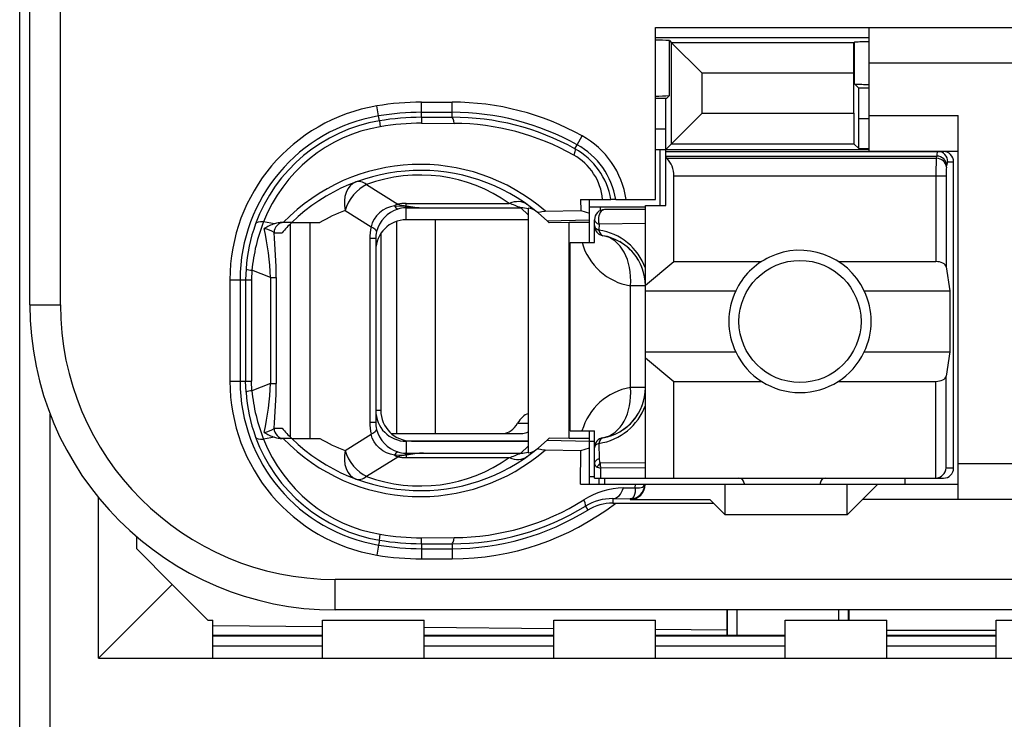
# Model space of a CAD drawing. Extents: x 0 to 188, y 0 to 176.
# Tile 18 of 33: x 0.5 to 10.18, y 103.78 to 110.66. Entities that reach past the tile are written whole.
import ezdxf

# ---------------------------------------------------------------- set-up
doc = ezdxf.new("R2010")
doc.units = 0
doc.header["$LTSCALE"] = 11.47995
doc.header["$MEASUREMENT"] = 0
doc.layers.get('0').update_dxf_attribs({"linetype": 'CONTINUOUS'})

msp = doc.modelspace()

# ---------------------------------------------------------------- linework, layer by layer
at = {"color": 7, "linetype": 'CONTINUOUS'}
for p, q in [((0.4998, 20.408), (0.4998, 140.8067)), ((0.5997, 107.8581), (0.5997, 124.6581)), ((0.8998, 107.8581), (0.8998, 113.3669)), ((6.7499, 108.893), (6.7499, 110.5832)), ((6.7499, 110.5832), (11.7997, 110.5832)), ((8.8496, 109.3681), (8.8496, 110.5832)), ((6.7499, 110.4833), (8.8496, 110.4833)), ((6.8863, 109.9131), (6.8863, 110.4533)), ((6.8863, 110.4533), (6.907, 110.4323)), ((8.7026, 110.4344), (8.7008, 110.4323)), ((8.7046, 110.4364), (8.7026, 110.4344)), ((8.7046, 110.0282), (8.7046, 110.4364)), ((6.907, 109.4405), (6.907, 110.4323)), ((6.907, 110.4323), (7.2074, 110.1322)), ((8.7008, 110.4323), (6.907, 110.4323)), ((8.7005, 110.1322), (8.7008, 110.4323)), ((11.7997, 110.2332), (8.8496, 110.2332)), ((7.2074, 109.7409), (7.2074, 110.1322)), ((8.7005, 110.1322), (7.2074, 110.1322)), ((8.7005, 109.7409), (8.7005, 110.1322)), ((8.7484, 109.9845), (8.7046, 110.0282)), ((8.7497, 109.6844), (8.7484, 109.9845)), ((8.8496, 109.9845), (8.7484, 109.9845)), ((6.8563, 109.8832), (6.7499, 109.8832)), ((6.8498, 109.5831), (6.8512, 109.8828)), ((6.8563, 109.8832), (6.8863, 109.9131)), ((4.0276, 109.7133), (4.011, 109.8118)), ((4.4499, 109.6999), (4.4499, 109.8487)), ((4.4499, 109.8487), (4.7497, 109.8487)), ((4.7497, 109.7002), (4.7497, 109.8487)), ((4.0358, 109.6651), (4.0276, 109.7133)), ((4.0358, 109.6647), (4.0448, 109.6072)), ((4.4499, 109.7488), (4.7497, 109.7488)), ((4.4499, 109.6999), (4.7497, 109.7002)), ((4.4499, 109.6996), (4.4506, 109.6413)), ((6.8498, 109.3833), (7.2074, 109.7409)), ((7.2074, 109.7409), (8.7005, 109.7409)), ((8.7005, 109.7409), (8.7008, 109.4405)), ((8.7497, 109.3915), (8.7497, 109.6844)), ((8.8496, 109.6844), (8.7497, 109.6844)), ((8.8496, 109.7181), (9.7247, 109.7181)), ((9.7247, 105.943), (9.7247, 109.7181)), ((4.4506, 109.6413), (4.7703, 109.6403)), ((6.8498, 109.5831), (6.7499, 109.5831)), ((6.8498, 108.8331), (6.8498, 109.5831)), ((5.9788, 109.4305), (6.0274, 109.518)), ((5.9571, 109.3909), (5.9788, 109.4305)), ((6.7499, 109.3833), (8.8496, 109.3833)), ((6.7946, 108.8331), (6.7946, 109.3833)), ((6.907, 109.4405), (8.7008, 109.4405)), ((8.7497, 109.3915), (8.7008, 109.4405)), ((8.7497, 109.3915), (8.8496, 109.3915)), ((8.8496, 109.3681), (9.7247, 109.3681)), ((6.8498, 109.3633), (9.5797, 109.3633)), ((6.8498, 109.3189), (9.5139, 109.3189)), ((6.8598, 109.2968), (6.8498, 109.3051)), ((6.8598, 109.2968), (9.5104, 109.2968)), ((9.5104, 109.2968), (9.5139, 109.3189)), ((9.61, 109.21), (9.6134, 109.2324)), ((9.6234, 109.2631), (9.6799, 109.2631)), ((9.6799, 106.2531), (9.6799, 109.2631)), ((6.9297, 108.2819), (6.9297, 109.1235)), ((6.9297, 109.1235), (9.6055, 109.1235)), ((9.5059, 109.1235), (9.5059, 108.2819)), ((9.6055, 109.1235), (9.6055, 108.2292)), ((3.9097, 109.0377), (4.2153, 108.8469)), ((6.0137, 108.893), (6.0147, 108.7839)), ((6.0137, 108.893), (6.3116, 108.893)), ((6.0998, 108.4683), (6.0998, 108.893)), ((6.3124, 108.893), (6.3134, 108.893)), ((6.3595, 108.893), (6.3137, 108.893)), ((6.3599, 108.893), (6.7499, 108.893)), ((4.1047, 108.8062), (4.0682, 108.7862)), ((4.1437, 108.821), (4.1047, 108.8062)), ((4.1846, 108.8307), (4.1437, 108.821)), ((4.1846, 108.8307), (4.2908, 108.8262)), ((4.2908, 108.8262), (4.2997, 108.8296)), ((4.2908, 108.8262), (4.2908, 108.8107)), ((4.3049, 108.8241), (4.2908, 108.8262)), ((4.2997, 108.8107), (4.2908, 108.8107)), ((4.2997, 108.8296), (4.2997, 108.8538)), ((4.2997, 108.8538), (5.3119, 108.8538)), ((4.2997, 108.6932), (4.2997, 108.8107)), ((4.2997, 108.8107), (4.4695, 108.8093)), ((4.3049, 108.8241), (4.3001, 108.811)), ((4.4695, 108.8093), (5.4252, 108.8093)), ((5.4996, 108.7404), (5.4252, 108.8093)), ((5.4996, 108.8073), (5.4996, 106.4012)), ((6.0991, 108.8183), (6.65, 108.8183)), ((6.2042, 108.8183), (6.2042, 108.7821)), ((6.65, 108.7931), (6.2496, 108.7931)), ((6.65, 106.1532), (6.65, 108.8331)), ((6.65, 108.8331), (6.8498, 108.8331)), ((3.6975, 108.7831), (3.9548, 108.6226)), ((3.9835, 108.6981), (3.9659, 108.6612)), ((4.0065, 108.7318), (3.9835, 108.6981)), ((4.0351, 108.7611), (4.0065, 108.7318)), ((4.0682, 108.7862), (4.0351, 108.7611)), ((5.4996, 108.6932), (4.2997, 108.6932)), ((4.585, 108.6932), (4.585, 106.5931)), ((5.5985, 108.757), (5.6833, 108.6812)), ((5.6667, 108.7759), (6.0147, 108.7839)), ((5.6833, 108.6812), (6.0998, 108.6905)), ((6.0147, 108.7839), (6.0998, 108.759)), ((6.1497, 108.4683), (6.1497, 108.6932)), ((3.004, 108.6533), (2.8979, 108.6736)), ((3.1735, 108.6657), (3.0805, 108.6657)), ((3.1614, 106.5552), (3.1614, 108.6536)), ((3.1739, 108.6657), (3.4515, 108.6657)), ((3.3558, 106.5431), (3.3558, 108.6657)), ((3.9659, 108.6612), (3.9548, 108.6226)), ((4.2032, 108.677), (4.2032, 106.5931)), ((5.6833, 108.6812), (5.6998, 108.6657)), ((5.7001, 108.6653), (5.7043, 108.6612)), ((5.8996, 108.6657), (5.7043, 108.6612)), ((5.8996, 106.5431), (5.8996, 108.6657)), ((6.0998, 108.6657), (5.8996, 108.6657)), ((6.1945, 108.6488), (6.1938, 108.5916)), ((6.65, 108.655), (6.1945, 108.6488)), ((3.0002, 108.5658), (3.0784, 108.5658)), ((3.9411, 108.5072), (3.9411, 106.7016)), ((3.9996, 108.5072), (3.9411, 108.5072)), ((3.9996, 108.5072), (3.9996, 106.7016)), ((4.0496, 108.5585), (4.0496, 106.8181)), ((5.9099, 106.6183), (5.9099, 108.4683)), ((5.9099, 108.4683), (6.1497, 108.4683)), ((2.7246, 108.2095), (2.7208, 108.1031)), ((6.65, 108.0507), (6.9297, 108.2819)), ((6.9297, 108.2819), (7.7917, 108.2819)), ((8.5479, 108.2819), (9.5059, 108.2819)), ((9.6055, 108.2292), (9.6413, 107.9932)), ((2.7825, 108.1961), (2.7794, 108.1031)), ((2.9654, 108.1241), (2.7825, 108.1961)), ((2.9654, 108.1241), (2.9654, 107.0847)), ((2.9654, 108.1241), (3.0209, 108.1241)), ((3.0209, 108.1241), (3.0209, 107.0847)), ((2.5665, 108.1031), (2.5665, 107.1057)), ((2.5665, 108.1031), (2.7794, 108.1031)), ((2.6667, 108.1031), (2.6667, 107.1057)), ((2.7208, 108.1031), (2.7208, 107.1057)), ((2.7794, 108.1031), (2.7794, 107.1057)), ((6.5032, 107.043), (6.5032, 108.0431)), ((6.65, 108.0431), (6.5032, 108.0431)), ((6.65, 107.9932), (7.5378, 107.9932)), ((8.8018, 107.9932), (9.6413, 107.9932)), ((9.6413, 107.9932), (9.6413, 107.3931)), ((0.5997, 107.8581), (0.8998, 107.8581)), ((6.65, 107.3931), (7.5378, 107.3931)), ((6.65, 107.3355), (6.9297, 107.1043)), ((8.8018, 107.3931), (9.6413, 107.3931)), ((9.6413, 107.3931), (9.6055, 107.1571)), ((9.6055, 106.2531), (9.6055, 107.1571)), ((2.5665, 107.1057), (2.7794, 107.1057)), ((2.7246, 106.9993), (2.7208, 107.1057)), ((2.7825, 107.0127), (2.7794, 107.1057)), ((2.9654, 107.0847), (2.7825, 107.0127)), ((2.9654, 107.0847), (3.0209, 107.0847)), ((6.9297, 106.1532), (6.9297, 107.1043)), ((6.9297, 107.1043), (7.7917, 107.1043)), ((8.5479, 107.1043), (9.5059, 107.1043)), ((9.5059, 106.1532), (9.5059, 107.1043)), ((6.65, 107.043), (6.5032, 107.043)), ((0.7998, 100.9352), (0.7998, 106.7812)), ((4.0496, 106.8181), (3.9996, 106.8181)), ((3.9996, 106.7016), (3.9411, 106.7016)), ((5.3939, 106.693), (5.4996, 106.693)), ((3.0002, 106.6431), (3.0784, 106.6431)), ((3.6975, 106.4253), (3.9548, 106.5862)), ((3.9659, 106.5476), (3.9548, 106.5862)), ((4.1512, 106.5931), (5.4455, 106.5931)), ((5.9099, 106.6183), (6.1497, 106.6183)), ((6.0998, 106.0932), (6.0998, 106.6183)), ((6.1497, 106.1532), (6.1497, 106.6183)), ((3.004, 106.5552), (2.8979, 106.5352)), ((3.1735, 106.5431), (3.0805, 106.5431)), ((3.1739, 106.5431), (3.4515, 106.5431)), ((3.9835, 106.5108), (3.9659, 106.5476)), ((4.0065, 106.477), (3.9835, 106.5108)), ((4.0351, 106.4477), (4.0065, 106.477)), ((4.2997, 106.5156), (4.2997, 106.3981)), ((5.4996, 106.5156), (4.2997, 106.5156)), ((4.3497, 106.518), (5.4996, 106.518)), ((5.4996, 106.4684), (5.4252, 106.3995)), ((5.5985, 106.4518), (5.6833, 106.5273)), ((5.6833, 106.5273), (5.6998, 106.5431)), ((5.6833, 106.5273), (6.0998, 106.5183)), ((5.7001, 106.5435), (5.704, 106.5469)), ((5.8996, 106.5431), (5.7043, 106.5473)), ((6.0998, 106.5431), (5.8996, 106.5431)), ((6.0998, 106.518), (6.1497, 106.518)), ((6.1938, 106.4946), (6.1963, 106.3447)), ((4.0682, 106.4226), (4.0351, 106.4477)), ((4.1047, 106.4026), (4.0682, 106.4226)), ((4.1437, 106.3878), (4.1047, 106.4026)), ((4.1846, 106.3781), (4.1437, 106.3878)), ((4.1846, 106.3781), (4.2908, 106.3826)), ((4.2908, 106.3826), (4.2908, 106.3981)), ((4.2997, 106.3981), (4.2908, 106.3981)), ((4.3049, 106.3847), (4.2908, 106.3826)), ((4.2908, 106.3826), (4.2997, 106.3792)), ((4.2997, 106.3981), (4.4695, 106.3995)), ((4.2997, 106.3792), (4.2997, 106.355)), ((4.3049, 106.3847), (4.3001, 106.3978)), ((4.4695, 106.3995), (5.4252, 106.3995)), ((5.6667, 106.4329), (6.0147, 106.425)), ((6.0116, 106.0932), (6.0147, 106.425)), ((6.0147, 106.425), (6.0998, 106.4498)), ((3.9097, 106.1711), (4.2153, 106.3619)), ((4.2997, 106.355), (5.3119, 106.355)), ((6.65, 106.3044), (6.2052, 106.2992)), ((11.7997, 106.293), (9.7247, 106.293)), ((6.1759, 106.2624), (6.2117, 106.2507)), ((6.65, 106.2548), (6.2117, 106.2507)), ((6.2131, 106.1532), (6.2117, 106.2507)), ((9.6055, 106.2531), (9.6799, 106.2531)), ((6.0116, 106.0932), (9.7247, 106.0932)), ((6.0998, 106.168), (6.1497, 106.168)), ((6.1501, 106.1532), (9.5797, 106.1532)), ((6.1949, 106.0932), (6.1949, 106.1532)), ((6.2496, 106.1532), (6.2496, 106.0932)), ((6.5507, 106.0591), (6.5514, 106.0932)), ((6.632, 106.0719), (6.6393, 106.0794)), ((6.6393, 106.0794), (6.6434, 106.0929)), ((7.4348, 105.7931), (7.4348, 106.0932)), ((7.6197, 106.1032), (7.6197, 106.0932)), ((8.3698, 106.1032), (8.3698, 106.0932)), ((8.6347, 105.7931), (8.6347, 106.0932)), ((8.9348, 106.0932), (8.7849, 105.943)), ((9.1997, 106.1532), (9.1997, 106.0932)), ((6.4357, 106.0574), (6.5507, 106.0591)), ((6.5446, 105.9909), (6.5359, 105.9713)), ((6.5497, 106.0154), (6.5446, 105.9909)), ((6.5511, 106.0364), (6.5497, 106.0154)), ((6.5507, 106.0591), (6.5511, 106.0364)), ((6.5507, 106.0591), (6.5914, 106.0591)), ((6.5914, 106.0591), (6.6079, 106.0619)), ((6.6079, 106.0619), (6.6214, 106.066)), ((6.6214, 106.066), (6.632, 106.0719)), ((1.2749, 104.3831), (1.2749, 105.9623)), ((6.3302, 105.9516), (6.3302, 105.9082)), ((6.3302, 105.9516), (6.4997, 105.9496)), ((6.3302, 105.9082), (7.3197, 105.9082)), ((6.5087, 105.9506), (6.4997, 105.9496)), ((6.4997, 105.9496), (6.4997, 105.943)), ((6.4997, 105.943), (7.2849, 105.943)), ((6.5242, 105.9578), (6.5087, 105.9506)), ((6.5359, 105.9713), (6.5242, 105.9578)), ((7.3197, 105.9082), (7.2849, 105.943)), ((7.3197, 105.9082), (7.4348, 105.7931)), ((8.6347, 105.7931), (8.7849, 105.943)), ((11.7997, 105.943), (8.7849, 105.943)), ((6.0605, 105.8782), (6.0843, 105.84)), ((8.6347, 105.7931), (7.4348, 105.7931)), ((4.0358, 105.5441), (4.0448, 105.6016)), ((1.6498, 105.4583), (1.6498, 105.5782)), ((4.0358, 105.5437), (4.0276, 105.4955)), ((4.4499, 105.5093), (4.4506, 105.5675)), ((4.4499, 105.5089), (4.4499, 105.3601)), ((4.4499, 105.5089), (4.7497, 105.5086)), ((4.4506, 105.5675), (4.7703, 105.5685)), ((4.7497, 105.5086), (4.7497, 105.3601)), ((1.9998, 105.1083), (1.6498, 105.4583)), ((4.0276, 105.4955), (4.011, 105.397)), ((4.4499, 105.46), (4.7497, 105.46)), ((4.4499, 105.3601), (4.7497, 105.3601)), ((3.5997, 104.8581), (3.5997, 105.1582)), ((11.8999, 105.1582), (3.5997, 105.1582)), ((1.9998, 105.1083), (1.2749, 104.3831)), ((2.3498, 104.7582), (1.9998, 105.1083)), ((11.5999, 104.8581), (3.5997, 104.8581)), ((7.4499, 104.8581), (7.4499, 104.608)), ((7.4575, 104.608), (7.4575, 104.8581)), ((7.5498, 104.8581), (7.5498, 104.608)), ((8.5499, 104.8581), (8.5499, 104.7582)), ((8.6423, 104.8581), (8.6423, 104.7582)), ((8.6498, 104.8581), (8.6498, 104.7582)), ((2.3498, 104.7582), (2.3997, 104.7582)), ((2.3997, 104.3831), (2.3997, 104.7582)), ((3.475, 104.3831), (3.475, 104.7582)), ((3.475, 104.7582), (4.4747, 104.7582)), ((4.4747, 104.3831), (4.4747, 104.7582)), ((5.7497, 104.3831), (5.7497, 104.7582)), ((5.7497, 104.7582), (6.7499, 104.7582)), ((6.7499, 104.3831), (6.7499, 104.7582)), ((8.0249, 104.3831), (8.0249, 104.7582)), ((8.0249, 104.7582), (9.0246, 104.7582)), ((9.0246, 104.3831), (9.0246, 104.7582)), ((10.0999, 104.3831), (10.0999, 104.7582)), ((10.0999, 104.7582), (10.8499, 104.7582)), ((3.475, 104.6928), (2.3997, 104.7021)), ((5.7497, 104.6728), (4.4747, 104.6842)), ((7.4499, 104.658), (6.7499, 104.6642)), ((9.0246, 104.658), (10.0999, 104.658)), ((3.475, 104.608), (2.3997, 104.608)), ((3.475, 104.5991), (2.3997, 104.5991)), ((5.7497, 104.608), (4.4747, 104.608)), ((5.7497, 104.5991), (4.4747, 104.5991)), ((8.0249, 104.608), (6.7499, 104.608)), ((8.0249, 104.5991), (6.7499, 104.5991)), ((10.0999, 104.608), (9.0246, 104.608)), ((10.0999, 104.5991), (9.0246, 104.5991)), ((3.475, 104.5006), (2.3997, 104.5006)), ((5.7497, 104.5006), (4.4747, 104.5006)), ((8.0249, 104.5006), (6.7499, 104.5006)), ((10.0999, 104.5006), (9.0246, 104.5006)), ((1.2749, 104.3831), (11.2247, 104.3831))]:
    msp.add_line(p, q, dxfattribs=at)
for centre, radius, start, end in [((6.7628, 108.456), 2.0011, 86.46092, 90.36913), ((8.8385, 108.5977), 1.8439, 89.65366, 94.16372), ((6.7629, 111.8876), 1.9787, 269.6235, 273.57606), ((4.2995, 108.103), 1.733, 99.58219, 179.9979), ((4.4504, 107.2114), 2.6373, 90.0103, 99.59089), ((4.7503, 107.2174), 2.6313, 60.96376, 90.01315), ((4.2996, 108.1033), 1.6328, 99.58952, 180.0078), ((4.2973, 108.113), 1.574, 99.56408, 159.98978), ((4.4485, 107.2352), 2.5136, 89.96625, 99.63945), ((4.4505, 107.21), 2.4898, 90.0136, 99.58803), ((4.75, 107.2175), 2.5313, 60.95655, 90.00676), ((4.7559, 107.2133), 2.4869, 61.1166, 90.14389), ((4.2946, 108.1291), 1.4991, 99.59297, 158.70003), ((4.45, 107.2169), 2.4244, 89.9867, 99.62302), ((4.755, 107.2118), 2.4286, 60.62778, 89.63782), ((5.6105, 108.7661), 0.8598, 8.49231, 60.99288), ((5.6149, 108.7713), 0.7076, 9.90481, 61.11137), ((5.6113, 108.7666), 0.7588, 9.59032, 61.02951), ((5.6737, 108.8407), 0.5585, 5.38058, 60.79704), ((6.7021, 109.1346), 0.2272, 357.20296, 45.80106), ((12.4123, 109.141), 2.9064, 176.92669, 180.3449), ((9.5798, 109.2632), 0.1001, 359.94084, 90.07933), ((4.437, 107.3652), 1.8714, 48.91947, 135.98233), ((4.4369, 107.3653), 1.8128, 50.14784, 134.16488), ((10.2104, 109.138), 0.6047, 173.162, 181.37447), ((4.4368, 107.6193), 1.5132, 54.6671, 110.38295), ((4.3127, 108.4966), 0.3154, 107.40075, 165.34208), ((4.5193, 109.9449), 1.1366, 258.86194, 267.49194), ((4.5273, 110.3736), 1.5653, 261.83126, 267.88614), ((4.7543, 107.2653), 1.6835, 66.51471, 70.65936), ((5.4289, 108.5262), 0.2831, 75.52729, 90.73789), ((6.2497, 108.6932), 0.1, 90.04068, 179.95932), ((4.2209, 107.371), 1.506, 110.33456, 120.71965), ((4.3005, 108.3928), 0.3005, 90.13956, 180.12284), ((4.3274, 108.1006), 1.6065, 159.94326, 176.11217), ((4.4771, 108.0393), 1.7018, 158.11593, 174.71369), ((0.0507, 107.998), 2.9174, 2.47649, 12.02998), ((3.0839, 108.4027), 0.263, 90.75345, 107.69471), ((-1.9537, 108.1126), 4.9746, 0.13262, 5.22694), ((4.288, 108.5076), 0.2884, 166.2574, 180.07787), ((6.1093, 108.0229), 0.5746, 19.7886, 81.54288), ((6.1497, 108.0429), 0.5003, 0.03019, 80.3995), ((6.603, 108.634), 0.5992, 196.05647, 260.41821), ((6.1421, 108.0391), 0.5086, 20.24274, 39.99154), ((8.1715, 107.6931), 0.7012, 154.66472, 205.33528), ((8.1707, 107.6931), 0.6987, 334.56855, 25.43145), ((3.5998, 107.8583), 3.0001, 180.00237, 269.99768), ((3.5998, 107.8582), 2.7, 180.0024, 269.9976), ((8.1698, 107.6936), 0.6998, 205.42993, 334.57007), ((4.3001, 107.106), 1.7336, 180.00838, 260.39996), ((4.2995, 107.1055), 1.6328, 179.99138, 260.4113), ((0.0555, 107.2102), 2.9126, 347.96216, 357.53137), ((-1.9537, 107.0962), 4.9746, 354.77306, 359.86738), ((4.3274, 107.1082), 1.6065, 183.8876, 200.05697), ((4.4771, 107.1695), 1.7019, 185.28814, 201.88418), ((6.6029, 106.452), 0.5994, 99.57938, 163.89868), ((6.1496, 107.0433), 0.5003, 279.60607, 359.96423), ((6.1094, 107.0632), 0.5745, 278.45335, 340.20986), ((6.1423, 107.0472), 0.5083, 320.00735, 339.77), ((4.3002, 106.8158), 0.3002, 179.8299, 269.9077), ((4.3497, 106.8181), 0.3001, 180.00697, 269.99303), ((4.2931, 106.7015), 0.2935, 179.97392, 193.62184), ((4.3612, 107.7729), 1.7094, 221.37371, 225.98889), ((4.3127, 106.7122), 0.3154, 194.65757, 252.60038), ((4.2973, 107.0958), 1.5739, 200.00873, 260.43741), ((4.2947, 107.0798), 1.4992, 201.30095, 260.40393), ((3.0839, 106.8061), 0.263, 252.30741, 269.24879), ((4.437, 107.843), 1.8711, 224.00646, 311.09161), ((4.4369, 107.843), 1.8124, 225.82417, 309.86297), ((4.2358, 107.8647), 1.5368, 239.31468, 249.49738), ((4.5193, 105.264), 1.1366, 92.50806, 101.13806), ((4.7543, 107.9435), 1.6835, 289.34064, 293.48529), ((4.4368, 107.5895), 1.5132, 249.61705, 305.3329), ((9.4949, 106.2645), 0.1116, 275.69044, 354.10689), ((6.4998, 106.0931), 0.1436, 269.96187, 0.0393), ((7.5697, 106.1032), 0.05, 0.05364, 89.94636), ((8.4198, 106.1032), 0.05, 90.05364, 179.94636), ((6.4508, 105.3038), 0.7541, 91.15104, 122.43314), ((4.7501, 107.9929), 2.6328, 269.98982, 307.64435), ((4.7553, 107.9962), 2.4277, 270.35447, 302.1275), ((6.3195, 105.4585), 0.4932, 88.75659, 121.68009), ((6.3286, 105.4366), 0.4716, 89.80222, 121.20531), ((4.7567, 107.9928), 2.4842, 269.83777, 301.65755), ((4.7496, 107.994), 2.534, 270.00098, 301.78297), ((4.4502, 107.9959), 2.4284, 260.38991, 270.01026), ((4.4474, 107.9617), 2.4527, 260.33897, 270.05857), ((4.4485, 107.9736), 2.5136, 260.36055, 270.03375), ((4.4486, 108.0005), 2.6404, 260.4604, 270.02909)]:
    msp.add_arc(centre, radius, start, end, dxfattribs=at)
for points in [[(8.7046, 110.0279), (8.7528, 110.0241), (8.8014, 110.0223), (8.8496, 110.0231)], [(4.7703, 109.6403), (4.7648, 109.6778), (4.7576, 109.6996), (4.7497, 109.7002)], [(9.61, 109.21), (9.6076, 109.2565), (9.5638, 109.2947), (9.5104, 109.2968)], [(9.5228, 109.3633), (9.517, 109.3492), (9.5139, 109.334), (9.5146, 109.3189)], [(9.6134, 109.2324), (9.611, 109.2789), (9.5673, 109.3168), (9.5139, 109.3189)], [(9.6234, 109.2631), (9.6234, 109.3185), (9.579, 109.3633), (9.5239, 109.3633)], [(9.6224, 109.2634), (9.6165, 109.2541), (9.6138, 109.2434), (9.6141, 109.2324)], [(3.805, 109.0646), (3.7171, 109.0319), (3.6727, 108.9161), (3.6975, 108.7831)], [(3.9097, 109.0377), (3.8164, 108.9957), (3.7327, 108.8951), (3.6975, 108.7831)], [(3.9097, 109.0377), (3.8718, 109.0663), (3.8353, 109.0756), (3.805, 109.0646)], [(4.2153, 108.8469), (4.205, 108.8421), (4.1946, 108.8369), (4.1846, 108.8307)], [(4.1854, 108.831), (4.1915, 108.8162), (4.2032, 108.8042), (4.2181, 108.7973)], [(4.2149, 108.8465), (4.2429, 108.8386), (4.2711, 108.8327), (4.2997, 108.8296)], [(4.2997, 108.8538), (4.2715, 108.8538), (4.2432, 108.8514), (4.2153, 108.8469)], [(4.2908, 108.8107), (4.266, 108.8097), (4.2418, 108.8055), (4.2184, 108.798)], [(5.4852, 108.8441), (5.44, 108.8762), (5.3774, 108.8796), (5.3119, 108.8538)], [(5.5778, 108.7738), (5.5555, 108.7921), (5.5282, 108.8038), (5.4996, 108.8073)], [(6.1497, 108.6932), (6.1497, 108.6753), (6.1666, 108.6588), (6.1945, 108.6488)], [(2.8979, 108.6736), (2.8545, 108.6767), (2.8256, 108.6684), (2.8183, 108.6516)], [(3.0006, 108.5661), (2.9716, 108.5861), (2.9389, 108.5992), (2.9041, 108.605)], [(3.004, 108.6536), (2.9689, 108.6422), (2.9351, 108.6264), (2.9045, 108.6057)], [(3.0988, 108.6657), (3.0443, 108.6657), (3.0002, 108.6209), (3.0002, 108.5658)], [(3.1735, 108.6653), (3.1404, 108.6333), (3.1087, 108.5999), (3.0784, 108.5658)], [(3.9548, 108.6226), (3.9456, 108.5847), (3.9411, 108.5461), (3.9411, 108.5072)], [(4.0079, 108.5761), (4.0096, 108.5885), (3.9907, 108.605), (3.9548, 108.6226)], [(6.1497, 108.6347), (6.1497, 108.6174), (6.1663, 108.6013), (6.1938, 108.5916)], [(6.1497, 108.6347), (6.1497, 108.6112), (6.158, 108.5882), (6.1735, 108.5702)], [(6.1735, 108.5702), (6.1811, 108.5613), (6.19, 108.5537), (6.2004, 108.5478)], [(6.1938, 108.5916), (6.199, 108.5603), (6.2138, 108.5396), (6.2331, 108.5361)], [(6.2004, 108.5478), (6.2104, 108.542), (6.2214, 108.5382), (6.2331, 108.5361)], [(6.5032, 108.0431), (6.5245, 108.2946), (6.4084, 108.5065), (6.2331, 108.5361)], [(6.5318, 108.366), (6.4939, 108.4107), (6.4484, 108.4483), (6.3974, 108.4776)], [(2.7243, 108.2085), (2.7429, 108.2016), (2.7625, 108.1975), (2.7825, 108.1968)], [(9.6055, 108.2292), (9.601, 108.2588), (9.558, 108.2819), (9.5059, 108.2819)], [(9.5059, 107.1043), (9.558, 107.1043), (9.601, 107.1274), (9.6055, 107.1571)], [(2.7825, 107.012), (2.7625, 107.0113), (2.7429, 107.0072), (2.7243, 107.0003)], [(6.2331, 106.55), (6.4084, 106.5797), (6.5245, 106.7915), (6.5032, 107.043)], [(5.5, 106.7874), (5.459, 106.7746), (5.4214, 106.7416), (5.3939, 106.693)], [(3.9411, 106.7016), (3.9411, 106.6627), (3.9456, 106.6241), (3.9548, 106.5862)], [(5.254, 106.5931), (5.3074, 106.5948), (5.3581, 106.631), (5.3939, 106.693)], [(6.3974, 106.6089), (6.4484, 106.6379), (6.4939, 106.6758), (6.5318, 106.7202)], [(2.9041, 106.6034), (2.9389, 106.6093), (2.9716, 106.6227), (3.0006, 106.6423)], [(2.9045, 106.6027), (2.9351, 106.5824), (2.9689, 106.5666), (3.004, 106.5552)], [(3.0002, 106.6431), (3.0002, 106.5879), (3.0443, 106.5431), (3.0988, 106.5431)], [(3.9548, 106.5862), (3.9907, 106.6038), (4.0096, 106.6203), (4.0079, 106.6324)], [(5.4455, 106.5931), (5.4638, 106.5938), (5.4821, 106.5983), (5.4993, 106.6069)], [(2.8183, 106.5573), (2.8256, 106.5404), (2.8545, 106.5321), (2.8979, 106.5352)], [(6.2331, 106.55), (6.1849, 106.5421), (6.1497, 106.5004), (6.1497, 106.4515)], [(6.1938, 106.4946), (6.1663, 106.4849), (6.1497, 106.4687), (6.1497, 106.4515)], [(6.2331, 106.55), (6.2138, 106.5469), (6.199, 106.5259), (6.1938, 106.4946)], [(3.6975, 106.4253), (3.6727, 106.2927), (3.7171, 106.1769), (3.805, 106.1442)], [(3.6975, 106.4253), (3.7327, 106.3137), (3.8164, 106.2131), (3.9097, 106.1711)], [(4.1846, 106.3781), (4.1946, 106.3719), (4.205, 106.3664), (4.2153, 106.3619)], [(4.2181, 106.4115), (4.2032, 106.4046), (4.1915, 106.3926), (4.1854, 106.3778)], [(4.2997, 106.3792), (4.2711, 106.3761), (4.2429, 106.3702), (4.2149, 106.3623)], [(4.2184, 106.4109), (4.2418, 106.4033), (4.266, 106.3991), (4.2908, 106.3981)], [(4.4695, 106.3995), (4.4144, 106.3974), (4.3597, 106.3923), (4.3049, 106.3847)], [(5.4252, 106.3995), (5.4504, 106.3991), (5.4755, 106.4023), (5.4996, 106.4081)], [(5.4996, 106.4015), (5.5282, 106.405), (5.5555, 106.4167), (5.5778, 106.4346)], [(4.2153, 106.3619), (4.2432, 106.3574), (4.2715, 106.355), (4.2997, 106.355)], [(5.3119, 106.355), (5.3774, 106.3289), (5.44, 106.3326), (5.4852, 106.3647)], [(6.1497, 106.2985), (6.1491, 106.282), (6.1597, 106.2669), (6.1759, 106.2624)], [(6.1963, 106.3447), (6.1673, 106.3347), (6.1497, 106.3175), (6.1497, 106.2989)], [(6.2052, 106.2992), (6.1931, 106.2893), (6.1831, 106.2765), (6.1759, 106.2624)], [(6.1963, 106.3444), (6.1952, 106.3289), (6.1983, 106.3134), (6.2052, 106.2992)], [(6.2052, 106.2992), (6.2059, 106.283), (6.208, 106.2669), (6.2117, 106.2507)], [(9.5797, 106.1532), (9.6351, 106.1532), (9.6799, 106.198), (9.6799, 106.2531)], [(3.805, 106.1442), (3.8353, 106.1332), (3.8718, 106.1425), (3.9097, 106.1711)], [(6.3302, 105.9516), (6.374, 105.9527), (6.4143, 105.9933), (6.4357, 106.0574)], [(4.7497, 105.5086), (4.7576, 105.5093), (4.7648, 105.531), (4.7703, 105.5685)]]:
    msp.add_open_spline(points, degree=3, dxfattribs=at)
for points, knots in [([(5.9571, 109.3909), (5.9582, 109.3895), (5.9599, 109.385), (5.9599, 109.385), (5.9599, 109.385), (5.9599, 109.3785), (5.9599, 109.3785), (5.9599, 109.3785), (5.9565, 109.3595), (5.9565, 109.3595), (5.9565, 109.3595), (5.9461, 109.3282), (5.9461, 109.3282)], [0, 0, 0, 0, 1, 1, 1, 2, 2, 2, 3, 3, 3, 4, 4, 4, 4]), ([(6.2496, 108.7931), (6.2159, 108.7931), (6.1883, 108.7484), (6.1883, 108.6932), (6.1883, 108.6777), (6.1904, 108.6626), (6.1945, 108.6488)], [0, 0, 0, 0, 1, 1, 1, 2, 2, 2, 2]), ([(5.5985, 108.757), (5.5985, 108.757), (5.5958, 108.7604), (5.5958, 108.7604), (5.5954, 108.7618), (5.5958, 108.7635), (5.5958, 108.7635), (5.5965, 108.7646), (5.5985, 108.7663), (5.5985, 108.7663), (5.5985, 108.7663), (5.6037, 108.7687), (5.6037, 108.7687), (5.6037, 108.7687), (5.6192, 108.7721), (5.6192, 108.7721), (5.6192, 108.7721), (5.6336, 108.7738), (5.6336, 108.7738), (5.6336, 108.7738), (5.6667, 108.7759), (5.6667, 108.7759)], [0, 0, 0, 0, 1, 1, 1, 2, 2, 2, 3, 3, 3, 4, 4, 4, 5, 5, 5, 6, 6, 6, 7, 7, 7, 7]), ([(8.8018, 107.9932), (8.6361, 108.3422), (8.2189, 108.4907), (7.8699, 108.3253), (7.7241, 108.2561), (7.607, 108.1386), (7.5378, 107.9932)], [0, 0, 0, 0, 1, 1, 1, 2, 2, 2, 2]), ([(8.7697, 107.6931), (8.7697, 108.0245), (8.501, 108.2932), (8.1699, 108.2932), (7.8385, 108.2932), (7.5698, 108.0245), (7.5698, 107.6931), (7.5698, 107.3617), (7.8385, 107.093), (8.1699, 107.093), (8.501, 107.093), (8.7697, 107.3617), (8.7697, 107.6931), (8.7697, 107.6931), (8.7697, 107.6931), (8.7697, 107.6931)], [0, 0, 0, 0, 1, 1, 1, 2, 2, 2, 3, 3, 3, 4, 4, 4, 5, 5, 5, 5]), ([(5.5985, 106.4518), (5.5985, 106.4518), (5.5958, 106.4484), (5.5958, 106.4484), (5.5954, 106.4467), (5.5958, 106.4453), (5.5958, 106.4453), (5.5965, 106.4443), (5.5985, 106.4425), (5.5985, 106.4425), (5.5985, 106.4425), (5.6037, 106.4401), (5.6037, 106.4401), (5.6037, 106.4401), (5.6192, 106.4367), (5.6192, 106.4367), (5.6192, 106.4367), (5.6336, 106.4346), (5.6336, 106.4346), (5.6336, 106.4346), (5.6667, 106.4329), (5.6667, 106.4329)], [0, 0, 0, 0, 1, 1, 1, 2, 2, 2, 3, 3, 3, 4, 4, 4, 5, 5, 5, 6, 6, 6, 7, 7, 7, 7]), ([(6.4997, 105.943), (6.5811, 105.943), (6.6472, 106.0091), (6.6472, 106.0905), (6.6472, 106.0915), (6.6472, 106.0922), (6.6472, 106.0932)], [0, 0, 0, 0, 1, 1, 1, 2, 2, 2, 2]), ([(6.0605, 105.8782), (6.0615, 105.8796), (6.0629, 105.8841), (6.0629, 105.8841), (6.0629, 105.8841), (6.0626, 105.891), (6.0626, 105.891), (6.0626, 105.891), (6.0581, 105.9096), (6.0581, 105.9096), (6.0581, 105.9096), (6.0464, 105.9403), (6.0464, 105.9403)], [0, 0, 0, 0, 1, 1, 1, 2, 2, 2, 3, 3, 3, 4, 4, 4, 4])]:
    msp.add_open_spline(points, degree=3, knots=knots, dxfattribs=at)

doc.saveas('drawing.dxf')
